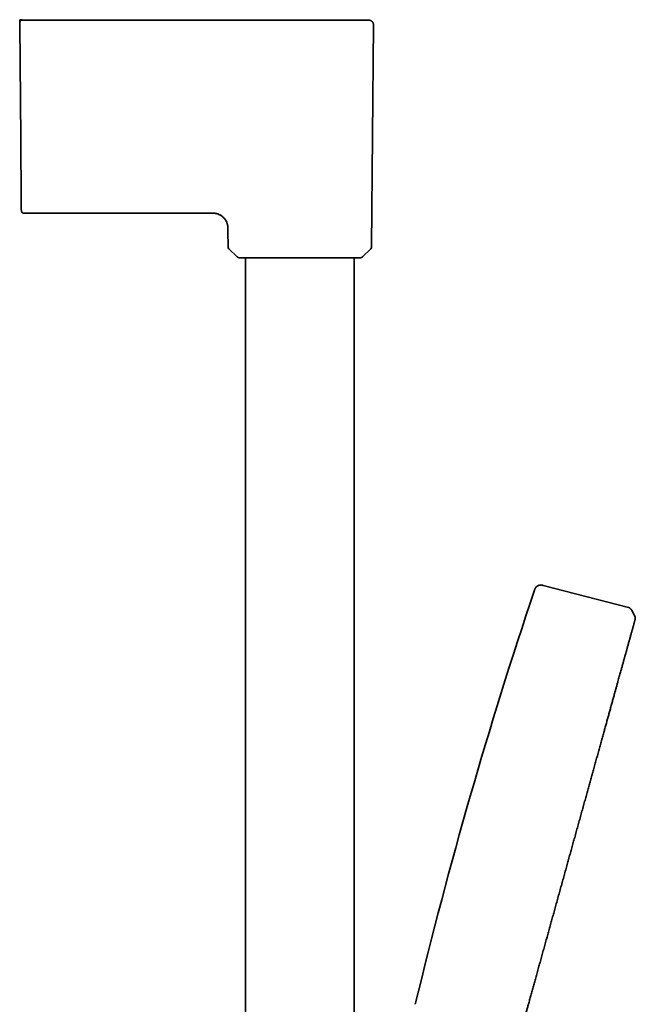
# Model space of a CAD drawing. Header units: millimetres. Extents: x 8 to 758, y 12 to 1622.
# Tile 17 of 17: x 601 to 725, y 1423 to 1622. Entities that reach past the tile are written whole.
import ezdxf

# ---------------------------------------------------------------- set-up
doc = ezdxf.new("R2010")
doc.units = ezdxf.units.MM

msp = doc.modelspace()

# ---------------------------------------------------------------- linework, layer by layer
at = {"color": 7, "linetype": 'Continuous', "lineweight": 35}
for p, q in [((652.44, 1622.02), (657.64, 1622.02)), ((671.27, 1622.01), (671.28, 1622.01)), ((600.79, 1621.03), (600.99, 1598.1)), ((600.99, 1598.1), (600.79, 1621.03)), ((671.88, 1576.25), (672.27, 1621.01)), ((601.62, 1583), (639.17, 1583)), ((642.85, 1579.6), (642.85, 1579.53)), ((642.85, 1579.33), (642.85, 1579.53)), ((642.85, 1579.33), (642.88, 1576.25)), ((643.06, 1575.83), (644.72, 1574.17)), ((670.04, 1574.17), (671.7, 1575.83)), ((646.43, 1574), (646.43, 1257.18)), ((668.33, 1257.18), (668.33, 1574)), ((723.74, 1503.34), (706.55, 1507.79)), ((725.09, 1501.37), (724.43, 1502.77))]:
    msp.add_line(p, q, dxfattribs=at)
at = {"color": 7, "linetype": 'Continuous', "lineweight": 35, "flags": 128}
msp.add_lwpolyline([(601.28, 1622.03), (601.28, 1622.03)], dxfattribs=at)
msp.add_lwpolyline([(601.28, 1622.03), (601.28, 1622.03)], dxfattribs=at)
msp.add_lwpolyline([(601.28, 1622.03), (601.28, 1622.03)], dxfattribs=at)
at = {"color": 7, "linetype": 'Continuous', "lineweight": 35}
for centre, radius, start, end in [((643.48, 1576.25), 0.6, 180.5, 225.25), ((671.28, 1576.25), 0.6, 314.75, 359.5), ((645.15, 1574.6), 0.6, 225.25, 270), ((669.61, 1574.6), 0.6, 270, 314.75), ((1651.91, 1189.17), 999, 161.46032, 166.45343)]:
    msp.add_arc(centre, radius, start, end, dxfattribs=at)
for points, knots in [([(601.28, 1622.03), (601.26, 1622.04), (601.22, 1622.06), (601.16, 1622.08), (601.1, 1622.1), (601.04, 1622.1), (600.98, 1622.1), (600.94, 1622.09), (600.91, 1622.08), (600.89, 1622.07), (600.88, 1622.07), (600.87, 1622.07), (600.86, 1622.06), (600.84, 1622.05), (600.83, 1622.04), (600.81, 1622.02), (600.8, 1622), (600.78, 1621.97), (600.78, 1621.95), (600.78, 1621.94)], [0, 0, 0, 0, 0.065848, 0.122758, 0.171933, 0.233223, 0.287386, 0.339142, 0.363992, 0.376232, 0.383762, 0.393773, 0.422767, 0.464708, 0.519976, 0.58872, 0.701469, 0.838481, 1, 1, 1, 1]), ([(600.78, 1621.53), (600.79, 1621.56), (600.79, 1621.63), (600.82, 1621.72), (600.87, 1621.81), (600.93, 1621.88), (601.01, 1621.95), (601.09, 1622), (601.19, 1622.03), (601.25, 1622.03), (601.28, 1622.03)], [0, 0, 0, 0, 0.1259839, 0.2506627, 0.3752406, 0.5, 0.6247595, 0.7493373, 0.8740161, 1, 1, 1, 1]), ([(600.78, 1621.53), (600.78, 1621.56), (600.78, 1621.62), (600.78, 1621.7), (600.78, 1621.78), (600.78, 1621.84), (600.78, 1621.89), (600.78, 1621.93), (600.78, 1621.94), (600.78, 1621.94)], [0, 0, 0, 0, 0.1463847, 0.292769, 0.4391524, 0.5855344, 0.7319147, 0.878292, 1, 1, 1, 1]), ([(600.79, 1621.03), (600.79, 1621.05), (600.79, 1621.1), (600.79, 1621.16), (600.79, 1621.23), (600.79, 1621.3), (600.79, 1621.38), (600.78, 1621.43), (600.78, 1621.46), (600.78, 1621.47), (600.78, 1621.49), (600.78, 1621.51), (600.78, 1621.52), (600.78, 1621.53)], [0, 0, 0, 0, 0.1015445, 0.1845696, 0.2495248, 0.3692538, 0.4999514, 0.6275885, 0.668837, 0.7097418, 0.7505141, 0.8527523, 1, 1, 1, 1]), ([(600.78, 1621.53), (600.78, 1621.53), (600.78, 1621.52), (600.78, 1621.51), (600.78, 1621.48), (600.78, 1621.44), (600.79, 1621.38), (600.79, 1621.32), (600.79, 1621.27), (600.79, 1621.24), (600.79, 1621.2), (600.79, 1621.13), (600.79, 1621.06), (600.79, 1621.03)], [0, 0, 0, 0, 0.1015446, 0.1845698, 0.2495249, 0.3692536, 0.4999517, 0.6275863, 0.6688351, 0.7097407, 0.7505142, 0.8527526, 1, 1, 1, 1]), ([(601.28, 1622.03), (604.13, 1622.03), (609.81, 1622.03), (618.34, 1622.03), (626.86, 1622.03), (635.39, 1622.03), (643.92, 1622.03), (649.6, 1622.02), (652.44, 1622.02)], [0, 0, 0, 0, 0.166667, 0.333333, 0.5, 0.666667, 0.833333, 1, 1, 1, 1]), ([(666.56, 1622.02), (665.85, 1622.02), (664.44, 1622.02), (662.34, 1622.02), (660.27, 1622.02), (658.21, 1622.02), (656.18, 1622.02), (654.2, 1622.02), (652.29, 1622.02), (650.43, 1622.02), (648.6, 1622.02), (647.28, 1622.02), (646.57, 1622.02), (646.48, 1622.02)], [0, 0, 0, 0, 0.105647, 0.210196, 0.313647, 0.415998, 0.517247, 0.617394, 0.710807, 0.803237, 0.894684, 0.985147, 1, 1, 1, 1]), ([(657.64, 1622.02), (657.81, 1622.02), (658.15, 1622.02), (658.56, 1622.02), (658.81, 1622.02), (658.9, 1622.02)], [0, 0, 0, 0, 0.400205, 0.800137, 1, 1, 1, 1]), ([(667.09, 1622.02), (667.02, 1622.02), (666.8, 1622.02), (666.52, 1622.02), (666.31, 1622.02), (666.26, 1622.02)], [0, 0, 0, 0, 0.282815, 0.820028, 1, 1, 1, 1]), ([(666.55, 1622.02), (666.66, 1622.02), (666.92, 1622.02), (667.3, 1622.02), (667.71, 1622.02), (668.1, 1622.02), (668.48, 1622.02), (668.83, 1622.02), (669.16, 1622.02), (669.46, 1622.01), (669.74, 1622.01), (670, 1622.01), (670.24, 1622.01), (670.45, 1622.01), (670.64, 1622.01), (670.81, 1622.01), (670.96, 1622.01), (671.07, 1622.01), (671.16, 1622.01), (671.23, 1622.01), (671.27, 1622.01), (671.27, 1622.01), (671.28, 1622.01)], [0, 0, 0, 0, 0.036422, 0.086704, 0.137852, 0.188971, 0.240088, 0.291229, 0.342418, 0.392741, 0.443092, 0.493453, 0.543801, 0.595035, 0.646245, 0.697445, 0.748647, 0.799868, 0.850191, 0.900515, 0.95083, 1, 1, 1, 1]), ([(672.27, 1621), (672.27, 1621.04), (672.27, 1621.12), (672.25, 1621.23), (672.22, 1621.33), (672.18, 1621.42), (672.14, 1621.5), (672.11, 1621.56), (672.07, 1621.61), (672.02, 1621.67), (671.96, 1621.73), (671.87, 1621.81), (671.77, 1621.88), (671.65, 1621.94), (671.53, 1621.98), (671.4, 1622), (671.32, 1622.01), (671.28, 1622.01)], [0, 0, 0, 0, 0.07721, 0.150194, 0.21781, 0.279126, 0.333429, 0.380214, 0.419153, 0.455192, 0.515749, 0.590896, 0.679859, 0.754801, 0.835719, 0.921364, 1, 1, 1, 1]), ([(600.99, 1598.1), (600.99, 1598.03), (600.99, 1597.89), (600.99, 1597.71), (600.99, 1597.55), (600.99, 1597.4), (601, 1597.25), (601, 1597.01), (601, 1596.7), (601, 1596.28), (601.01, 1595.84), (601.01, 1595.37), (601.02, 1594.86), (601.02, 1594.3), (601.03, 1593.69), (601.03, 1593.1), (601.04, 1592.5), (601.04, 1591.92), (601.05, 1591.34), (601.05, 1590.78), (601.06, 1590.23), (601.06, 1589.7), (601.07, 1589.19), (601.07, 1588.7), (601.07, 1588.22), (601.08, 1587.77), (601.08, 1587.33), (601.09, 1586.9), (601.09, 1586.5), (601.09, 1586.13), (601.1, 1585.77), (601.1, 1585.45), (601.1, 1585.15), (601.1, 1584.87), (601.11, 1584.61), (601.11, 1584.38), (601.11, 1584.17), (601.11, 1583.99), (601.11, 1583.84), (601.11, 1583.71), (601.11, 1583.62), (601.12, 1583.59), (601.12, 1583.57)], [0, 0, 0, 0, 0.009799, 0.018375, 0.025729, 0.031861, 0.03906, 0.046902, 0.065196, 0.083301, 0.105109, 0.12723, 0.14925, 0.178542, 0.207818, 0.237132, 0.266537, 0.296497, 0.326351, 0.356151, 0.385954, 0.415886, 0.445268, 0.474575, 0.503863, 0.533188, 0.563106, 0.59297, 0.622839, 0.652771, 0.682707, 0.712013, 0.741327, 0.7707, 0.800187, 0.830215, 0.860123, 0.889967, 0.919804, 0.949827, 0.97931, 1, 1, 1, 1]), ([(601.12, 1583.5), (601.12, 1583.5), (601.12, 1583.5), (601.12, 1583.55), (601.11, 1583.62), (601.11, 1583.72), (601.11, 1583.85), (601.11, 1584), (601.11, 1584.18), (601.11, 1584.38), (601.11, 1584.61), (601.1, 1584.87), (601.1, 1585.15), (601.1, 1585.46), (601.1, 1585.79), (601.09, 1586.14), (601.09, 1586.52), (601.09, 1586.91), (601.08, 1587.33), (601.08, 1587.77), (601.07, 1588.23), (601.07, 1588.71), (601.07, 1589.21), (601.06, 1589.73), (601.06, 1590.27), (601.05, 1590.81), (601.05, 1591.36), (601.04, 1591.93), (601.04, 1592.51), (601.03, 1593.1), (601.03, 1593.71), (601.02, 1594.33), (601.02, 1594.95), (601.01, 1595.5), (601.01, 1595.95), (601, 1596.29), (601, 1596.63), (601, 1596.91), (601, 1597.14), (601, 1597.29), (600.99, 1597.43), (600.99, 1597.57), (600.99, 1597.73), (600.99, 1597.9), (600.99, 1598.03), (600.99, 1598.1)], [0, 0, 0, 0, 0.027613, 0.05554, 0.083535, 0.111653, 0.139728, 0.167143, 0.19458, 0.222088, 0.249714, 0.277915, 0.305952, 0.33388, 0.361751, 0.38978, 0.417383, 0.444942, 0.472508, 0.500134, 0.528241, 0.556262, 0.584252, 0.612269, 0.640287, 0.667728, 0.695163, 0.722643, 0.750217, 0.778108, 0.80601, 0.833977, 0.86206, 0.890638, 0.906203, 0.921437, 0.936352, 0.951189, 0.958143, 0.965289, 0.971322, 0.976967, 0.983629, 0.991306, 1, 1, 1, 1]), ([(601.12, 1583.5), (601.12, 1583.48), (601.12, 1583.44), (601.13, 1583.39), (601.14, 1583.34), (601.16, 1583.29), (601.18, 1583.25), (601.21, 1583.21), (601.24, 1583.17), (601.28, 1583.13), (601.32, 1583.1), (601.37, 1583.07), (601.42, 1583.04), (601.48, 1583.02), (601.55, 1583), (601.59, 1583), (601.62, 1583)], [0, 0, 0, 0, 0.067137, 0.142722, 0.210172, 0.268317, 0.332383, 0.394746, 0.457618, 0.520702, 0.586603, 0.668365, 0.740464, 0.820735, 0.907821, 1, 1, 1, 1]), ([(642.85, 1579.6), (642.85, 1579.68), (642.85, 1579.84), (642.85, 1580.09), (642.83, 1580.34), (642.79, 1580.59), (642.73, 1580.83), (642.65, 1581.07), (642.55, 1581.31), (642.43, 1581.53), (642.29, 1581.74), (642.14, 1581.94), (641.97, 1582.13), (641.78, 1582.3), (641.58, 1582.45), (641.37, 1582.59), (641.15, 1582.71), (640.91, 1582.81), (640.67, 1582.89), (640.43, 1582.95), (640.18, 1582.99), (639.93, 1583), (639.67, 1583), (639.42, 1583), (639.25, 1583), (639.17, 1583)], [0, 0, 0, 0, 0.040938, 0.084542, 0.128131, 0.171728, 0.215325, 0.258914, 0.3025, 0.346087, 0.389676, 0.433264, 0.47685, 0.520441, 0.564037, 0.607629, 0.651217, 0.694805, 0.738398, 0.781997, 0.825593, 0.869182, 0.912788, 0.956394, 1, 1, 1, 1]), ([(645.15, 1574), (645.15, 1574), (645.15, 1574), (645.17, 1574), (645.21, 1574), (645.26, 1574), (645.32, 1574), (645.41, 1574), (645.52, 1574), (645.66, 1574), (645.82, 1574), (645.99, 1574), (646.16, 1574), (646.33, 1574), (646.51, 1574), (646.71, 1574), (646.92, 1574), (647.15, 1574), (647.42, 1574), (647.72, 1574), (648.04, 1574), (648.38, 1574), (648.73, 1574), (649.09, 1574), (649.47, 1574), (649.86, 1574), (650.27, 1574), (650.68, 1574), (651.1, 1574), (651.53, 1574), (651.97, 1574), (652.42, 1574), (652.86, 1574), (653.29, 1574), (653.71, 1574), (654.14, 1574), (654.56, 1574), (654.99, 1574), (655.44, 1574), (655.91, 1574), (656.4, 1574), (656.89, 1574), (657.22, 1574), (657.38, 1574)], [0, 0, 0, 0, 0.021785, 0.043522, 0.065239, 0.08696, 0.108711, 0.131347, 0.158518, 0.185647, 0.212784, 0.23998, 0.261468, 0.282905, 0.304315, 0.325721, 0.347149, 0.368622, 0.394952, 0.42121, 0.447441, 0.473689, 0.500001, 0.526331, 0.552589, 0.57882, 0.605068, 0.63138, 0.657159, 0.68287, 0.708556, 0.734259, 0.76002, 0.783117, 0.806159, 0.829177, 0.8522, 0.87526, 0.897518, 0.923147, 0.948742, 0.974346, 1, 1, 1, 1]), ([(657.38, 1574), (657.52, 1574), (657.8, 1574), (658.22, 1574), (658.63, 1574), (659.05, 1574), (659.46, 1574), (659.92, 1574), (660.4, 1574), (660.9, 1574), (661.39, 1574), (661.85, 1574), (662.27, 1574), (662.64, 1574), (663.01, 1574), (663.37, 1574), (663.73, 1574), (664.1, 1574), (664.49, 1574), (664.9, 1574), (665.29, 1574), (665.67, 1574), (666.03, 1574), (666.38, 1574), (666.72, 1574), (667.04, 1574), (667.34, 1574), (667.62, 1574), (667.89, 1574), (668.13, 1574), (668.36, 1574), (668.57, 1574), (668.75, 1574), (668.91, 1574), (669.05, 1574), (669.18, 1574), (669.29, 1574), (669.38, 1574), (669.46, 1574), (669.53, 1574), (669.58, 1574), (669.61, 1574), (669.61, 1574), (669.61, 1574)], [0, 0, 0, 0, 0.02178, 0.043516, 0.065233, 0.086955, 0.10871, 0.131347, 0.158518, 0.185647, 0.212784, 0.23998, 0.261468, 0.282905, 0.304315, 0.325721, 0.347149, 0.368622, 0.394952, 0.42121, 0.447441, 0.473689, 0.500001, 0.526331, 0.552589, 0.57882, 0.605068, 0.63138, 0.657159, 0.68287, 0.708556, 0.734259, 0.76002, 0.783117, 0.806159, 0.829177, 0.8522, 0.87526, 0.897521, 0.923153, 0.948749, 0.97435, 1, 1, 1, 1]), ([(704.75, 1506.81), (704.78, 1506.9), (704.84, 1507.08), (704.98, 1507.33), (705.18, 1507.55), (705.42, 1507.72), (705.7, 1507.83), (705.99, 1507.88), (706.28, 1507.85), (706.46, 1507.81), (706.55, 1507.79)], [0, 0, 0, 0, 0.119553, 0.24175, 0.369229, 0.500015, 0.630802, 0.758261, 0.880449, 1, 1, 1, 1]), ([(724.43, 1502.77), (724.42, 1502.8), (724.39, 1502.86), (724.32, 1502.95), (724.24, 1503.04), (724.15, 1503.13), (724.04, 1503.21), (723.93, 1503.27), (723.83, 1503.32), (723.77, 1503.33), (723.74, 1503.34)], [0, 0, 0, 0, 0.103795, 0.221878, 0.353417, 0.498261, 0.647317, 0.783957, 0.899484, 1, 1, 1, 1]), ([(701.96, 1417.43), (702.01, 1417.63), (702.13, 1418.04), (702.3, 1418.66), (702.47, 1419.29), (702.65, 1419.94), (702.84, 1420.6), (703.02, 1421.27), (703.21, 1421.96), (703.41, 1422.67), (703.63, 1423.45), (703.86, 1424.3), (704.12, 1425.21), (704.37, 1426.14), (704.64, 1427.09), (704.9, 1428.04), (705.17, 1429.03), (705.46, 1430.05), (705.75, 1431.11), (706.04, 1432.17), (706.34, 1433.24), (706.64, 1434.32), (706.94, 1435.4), (707.24, 1436.47), (707.53, 1437.51), (707.81, 1438.53), (708.09, 1439.55), (708.38, 1440.58), (708.66, 1441.61), (708.96, 1442.68), (709.26, 1443.78), (709.58, 1444.91), (709.89, 1446.05), (710.21, 1447.19), (710.53, 1448.33), (710.84, 1449.47), (711.15, 1450.58), (711.45, 1451.66), (711.74, 1452.71), (712.03, 1453.75), (712.32, 1454.8), (712.61, 1455.84), (712.91, 1456.91), (713.21, 1458.01), (713.52, 1459.13), (713.83, 1460.25), (714.14, 1461.37), (714.45, 1462.48), (714.76, 1463.59), (715.05, 1464.65), (715.34, 1465.68), (715.61, 1466.68), (715.89, 1467.66), (716.16, 1468.64), (716.43, 1469.61), (716.7, 1470.6), (716.98, 1471.61), (717.27, 1472.64), (717.55, 1473.66), (717.83, 1474.67), (718.11, 1475.66), (718.38, 1476.64), (718.64, 1477.59), (718.89, 1478.49), (719.13, 1479.36), (719.37, 1480.21), (719.6, 1481.04), (719.83, 1481.86), (720.05, 1482.69), (720.28, 1483.51), (720.51, 1484.33), (720.74, 1485.14), (720.94, 1485.88), (721.13, 1486.56), (721.3, 1487.18), (721.47, 1487.8), (721.63, 1488.37), (721.78, 1488.9), (721.91, 1489.38), (722.04, 1489.84), (722.16, 1490.3), (722.28, 1490.7), (722.38, 1491.06), (722.46, 1491.37), (722.55, 1491.67), (722.63, 1491.96), (722.7, 1492.22), (722.76, 1492.45), (722.82, 1492.67), (722.88, 1492.88), (722.94, 1493.08), (723, 1493.3), (723.06, 1493.53), (723.13, 1493.78), (723.2, 1494.03), (723.27, 1494.28), (723.34, 1494.53), (723.41, 1494.78), (723.48, 1495.05), (723.56, 1495.31), (723.63, 1495.59), (723.72, 1495.89), (723.8, 1496.21), (723.89, 1496.52), (723.97, 1496.82), (724.06, 1497.14), (724.15, 1497.47), (724.25, 1497.81), (724.34, 1498.14), (724.43, 1498.45), (724.51, 1498.75), (724.59, 1499.03), (724.66, 1499.29), (724.73, 1499.53), (724.79, 1499.75), (724.84, 1499.96), (724.9, 1500.15), (724.95, 1500.32), (724.99, 1500.48), (725.03, 1500.62), (725.06, 1500.73), (725.08, 1500.82), (725.1, 1500.87), (725.1, 1500.89)], [0, 0, 0, 0, 0.006995, 0.014019, 0.021097, 0.028251, 0.035505, 0.042751, 0.050141, 0.057686, 0.065364, 0.074642, 0.084029, 0.093483, 0.102962, 0.112423, 0.121832, 0.132038, 0.142199, 0.152327, 0.162439, 0.17255, 0.182672, 0.192812, 0.20212, 0.211435, 0.220756, 0.230079, 0.239402, 0.248721, 0.258883, 0.269041, 0.279197, 0.289351, 0.299506, 0.309661, 0.319818, 0.32913, 0.338442, 0.347755, 0.357067, 0.36638, 0.375691, 0.385849, 0.396006, 0.406163, 0.416321, 0.42648, 0.43664, 0.446801, 0.456116, 0.465431, 0.474744, 0.484055, 0.493363, 0.502667, 0.512813, 0.522959, 0.533108, 0.543263, 0.55343, 0.563612, 0.573809, 0.583163, 0.592512, 0.601844, 0.611149, 0.620416, 0.629635, 0.639437, 0.649225, 0.659046, 0.66895, 0.676822, 0.684798, 0.692903, 0.701146, 0.707796, 0.714447, 0.721053, 0.727571, 0.733953, 0.738844, 0.743601, 0.748204, 0.752629, 0.756856, 0.760502, 0.763989, 0.767355, 0.770639, 0.77388, 0.778126, 0.782454, 0.786952, 0.791184, 0.795658, 0.800356, 0.805252, 0.81032, 0.815533, 0.821945, 0.828484, 0.835105, 0.841763, 0.848414, 0.857036, 0.865507, 0.873845, 0.882766, 0.891591, 0.900352, 0.90908, 0.917807, 0.926562, 0.935349, 0.944167, 0.953431, 0.962717, 0.972022, 0.981341, 0.990668, 1, 1, 1, 1]), ([(723.1, 1493.67), (723.11, 1493.71), (723.15, 1493.83), (723.2, 1494.03), (723.27, 1494.28), (723.34, 1494.53), (723.41, 1494.78), (723.48, 1495.05), (723.56, 1495.31), (723.63, 1495.59), (723.72, 1495.89), (723.8, 1496.21), (723.89, 1496.52), (723.97, 1496.82), (724.06, 1497.14), (724.15, 1497.47), (724.25, 1497.81), (724.34, 1498.14), (724.43, 1498.45), (724.51, 1498.75), (724.59, 1499.03), (724.66, 1499.29), (724.73, 1499.53), (724.79, 1499.75), (724.84, 1499.96), (724.9, 1500.15), (724.95, 1500.32), (724.99, 1500.48), (725.03, 1500.62), (725.06, 1500.73), (725.08, 1500.82), (725.1, 1500.87), (725.1, 1500.89)], [0, 0, 0, 0, 0.008709, 0.029206, 0.048488, 0.068876, 0.090285, 0.112595, 0.135687, 0.159443, 0.18866, 0.218456, 0.248626, 0.278965, 0.309268, 0.348556, 0.387158, 0.425149, 0.465801, 0.506014, 0.545933, 0.585703, 0.62547, 0.665363, 0.705408, 0.745585, 0.787797, 0.830114, 0.872514, 0.914976, 0.957478, 1, 1, 1, 1]), ([(725.09, 1501.37), (725.11, 1501.34), (725.14, 1501.27), (725.15, 1501.14), (725.15, 1501.04), (725.13, 1500.99), (725.12, 1500.97)], [0, 0, 0, 0, 0.2481639, 0.5800986, 0.9118938, 1, 1, 1, 1])]:
    msp.add_open_spline(points, degree=3, knots=knots, dxfattribs=at)

doc.saveas('drawing.dxf')
